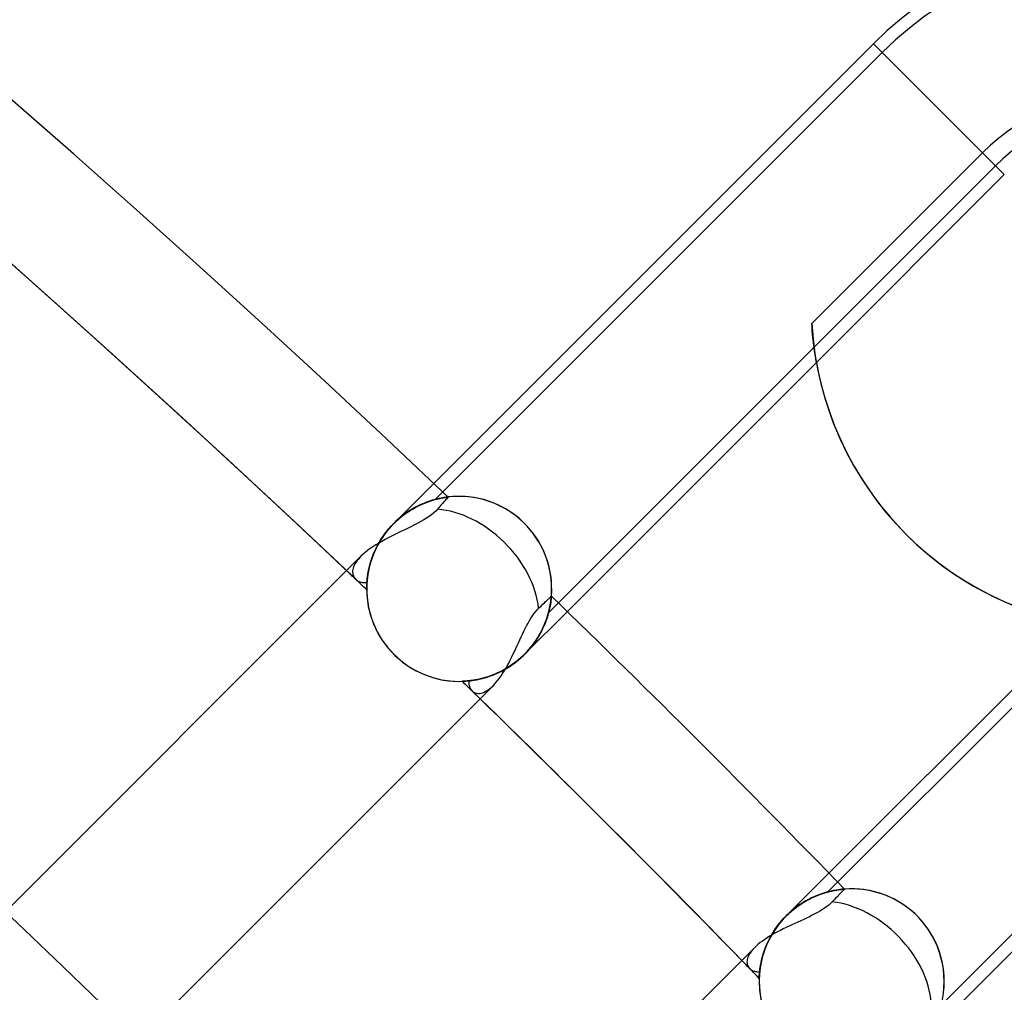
# Model space of a CAD drawing. Header units: millimetres. Extents: x -243 to 243, y -242 to 242.
# Tile 74 of 77: x 130 to 144, y 136 to 150. Entities that reach past the tile are written whole.
import ezdxf

# ---------------------------------------------------------------- set-up
doc = ezdxf.new("R2010")
doc.units = ezdxf.units.MM
doc.layers.add('MAIN-1', color=7, linetype='Continuous')

msp = doc.modelspace()

# ---------------------------------------------------------------- linework, layer by layer
at = {"layer": 'MAIN-1'}
for p, q in [((136.013, 143.608), (142.394, 149.988)), ((142.394, 149.988), (143.976, 148.405)), ((144.292, 148.089), (142.394, 149.988)), ((136.034, 143.374), (142.521, 149.861)), ((141.499, 145.928), (143.976, 148.405)), ((144.165, 148.217), (137.678, 141.73)), ((144.292, 148.089), (144.165, 148.217)), ((144.292, 148.089), (141.566, 145.363)), ((141.503, 145.875), (141.499, 145.928)), ((141.506, 145.823), (141.503, 145.875)), ((141.51, 145.775), (141.506, 145.823)), ((141.515, 145.73), (141.51, 145.775)), ((141.519, 145.687), (141.515, 145.73)), ((141.524, 145.646), (141.519, 145.687)), ((141.529, 145.607), (141.524, 145.646)), ((141.533, 145.569), (141.529, 145.607)), ((141.538, 145.534), (141.533, 145.569)), ((141.543, 145.502), (141.538, 145.534)), ((141.547, 145.473), (141.543, 145.502)), ((141.551, 145.447), (141.547, 145.473)), ((141.566, 145.363), (137.951, 141.748)), ((141.555, 145.425), (141.551, 145.447)), ((141.558, 145.406), (141.555, 145.425)), ((141.561, 145.39), (141.558, 145.406)), ((141.563, 145.378), (141.561, 145.39)), ((141.564, 145.37), (141.563, 145.378)), ((141.565, 145.364), (141.564, 145.37)), ((141.566, 145.363), (141.565, 145.364)), ((141.73, 137.678), (148.217, 144.165)), ((135.432, 143.026), (136.013, 143.608)), ((135.854, 143.312), (135.891, 143.327)), ((135.891, 143.327), (135.854, 143.312)), ((135.857, 143.313), (135.894, 143.328)), ((135.894, 143.328), (135.857, 143.313)), ((135.871, 143.319), (135.909, 143.334)), ((135.891, 143.327), (135.927, 143.341)), ((135.927, 143.341), (135.891, 143.327)), ((135.894, 143.328), (135.93, 143.341)), ((135.93, 143.341), (135.894, 143.328)), ((135.909, 143.334), (135.946, 143.347)), ((135.927, 143.341), (135.962, 143.352)), ((135.962, 143.352), (135.927, 143.341)), ((135.93, 143.341), (135.964, 143.353)), ((135.964, 143.353), (135.93, 143.341)), ((135.946, 143.347), (135.981, 143.359)), ((135.962, 143.352), (135.996, 143.363)), ((135.996, 143.363), (135.962, 143.352)), ((135.964, 143.353), (135.998, 143.364)), ((135.998, 143.364), (135.964, 143.353)), ((135.981, 143.359), (136.015, 143.369)), ((135.996, 143.363), (136.028, 143.372)), ((136.028, 143.372), (135.996, 143.363)), ((135.998, 143.364), (136.03, 143.373)), ((136.03, 143.373), (135.998, 143.364)), ((136.015, 143.369), (136.047, 143.377)), ((136.028, 143.372), (136.058, 143.38)), ((136.058, 143.38), (136.028, 143.372)), ((136.03, 143.373), (136.06, 143.381)), ((136.06, 143.381), (136.03, 143.373)), ((136.047, 143.377), (136.077, 143.385)), ((136.058, 143.38), (136.086, 143.387)), ((136.086, 143.387), (136.058, 143.38)), ((136.06, 143.381), (136.088, 143.387)), ((136.088, 143.387), (136.06, 143.381)), ((136.077, 143.385), (136.105, 143.391)), ((136.086, 143.387), (136.113, 143.393)), ((136.113, 143.393), (136.086, 143.387)), ((136.088, 143.387), (136.114, 143.393)), ((136.114, 143.393), (136.088, 143.387)), ((136.105, 143.391), (136.131, 143.396)), ((136.113, 143.393), (136.137, 143.397)), ((136.137, 143.397), (136.113, 143.393)), ((136.114, 143.393), (136.138, 143.397)), ((136.138, 143.397), (136.114, 143.393)), ((136.131, 143.396), (136.154, 143.4)), ((136.137, 143.397), (136.158, 143.401)), ((136.158, 143.401), (136.137, 143.397)), ((136.138, 143.397), (136.159, 143.401)), ((136.159, 143.401), (136.138, 143.397)), ((136.158, 143.338), (136.138, 143.316)), ((136.154, 143.4), (136.174, 143.404)), ((136.158, 143.401), (136.177, 143.404)), ((136.177, 143.404), (136.158, 143.401)), ((136.174, 143.356), (136.158, 143.338)), ((136.159, 143.401), (136.178, 143.404)), ((136.178, 143.404), (136.159, 143.401)), ((136.174, 143.404), (136.191, 143.406)), ((136.188, 143.372), (136.174, 143.356)), ((136.177, 143.404), (136.193, 143.406)), ((136.193, 143.406), (136.177, 143.404)), ((136.178, 143.404), (136.193, 143.406)), ((136.193, 143.406), (136.178, 143.404)), ((136.2, 143.386), (136.188, 143.372)), ((136.191, 143.406), (136.204, 143.408)), ((136.193, 143.406), (136.206, 143.408)), ((136.206, 143.408), (136.193, 143.406)), ((136.193, 143.406), (136.205, 143.408)), ((136.205, 143.408), (136.193, 143.406)), ((136.21, 143.396), (136.2, 143.386)), ((136.204, 143.408), (136.214, 143.409)), ((136.205, 143.408), (136.215, 143.409)), ((136.215, 143.409), (136.205, 143.408)), ((136.206, 143.408), (136.215, 143.409)), ((136.215, 143.409), (136.206, 143.408)), ((136.217, 143.404), (136.21, 143.396)), ((136.214, 143.409), (136.22, 143.41)), ((136.215, 143.409), (136.22, 143.41)), ((136.22, 143.41), (136.215, 143.409)), ((136.215, 143.409), (136.22, 143.41)), ((136.22, 143.41), (136.215, 143.409)), ((136.221, 143.409), (136.217, 143.404)), ((136.22, 143.41), (136.222, 143.41)), ((136.222, 143.41), (136.22, 143.41)), ((136.22, 143.41), (136.222, 143.41)), ((136.22, 143.41), (136.222, 143.41)), ((136.222, 143.41), (136.22, 143.41)), ((136.222, 143.41), (136.221, 143.409)), ((135.582, 143.156), (135.621, 143.184)), ((135.621, 143.184), (135.582, 143.156)), ((135.583, 143.157), (135.623, 143.185)), ((135.623, 143.185), (135.583, 143.157)), ((135.589, 143.161), (135.63, 143.189)), ((135.621, 143.184), (135.661, 143.21)), ((135.661, 143.21), (135.621, 143.184)), ((135.623, 143.185), (135.662, 143.211)), ((135.662, 143.211), (135.623, 143.185)), ((135.63, 143.189), (135.67, 143.216)), ((135.661, 143.21), (135.7, 143.234)), ((135.7, 143.234), (135.661, 143.21)), ((135.662, 143.211), (135.702, 143.235)), ((135.702, 143.235), (135.662, 143.211)), ((135.67, 143.216), (135.711, 143.241)), ((135.7, 143.234), (135.739, 143.256)), ((135.739, 143.256), (135.7, 143.234)), ((135.702, 143.235), (135.741, 143.257)), ((135.741, 143.257), (135.702, 143.235)), ((135.711, 143.241), (135.752, 143.263)), ((135.739, 143.256), (135.778, 143.276)), ((135.778, 143.276), (135.739, 143.256)), ((135.741, 143.257), (135.78, 143.278)), ((135.78, 143.278), (135.741, 143.257)), ((135.752, 143.263), (135.793, 143.284)), ((135.778, 143.276), (135.816, 143.295)), ((135.816, 143.295), (135.778, 143.276)), ((135.78, 143.278), (135.819, 143.296)), ((135.819, 143.296), (135.78, 143.278)), ((135.793, 143.284), (135.832, 143.302)), ((135.816, 143.295), (135.854, 143.312)), ((135.854, 143.312), (135.816, 143.295)), ((135.819, 143.296), (135.857, 143.313)), ((135.857, 143.313), (135.819, 143.296)), ((135.832, 143.302), (135.871, 143.319)), ((136.012, 143.18), (135.979, 143.154)), ((136.04, 143.206), (136.012, 143.18)), ((136.066, 143.234), (136.04, 143.206)), ((136.092, 143.263), (136.066, 143.234)), ((136.116, 143.29), (136.092, 143.263)), ((136.138, 143.316), (136.116, 143.29)), ((135.432, 143.026), (135.47, 143.063)), ((135.432, 143.026), (135.469, 143.062)), ((135.469, 143.062), (135.432, 143.026)), ((135.432, 143.026), (135.468, 143.061)), ((135.468, 143.061), (135.432, 143.026)), ((135.468, 143.061), (135.505, 143.094)), ((135.505, 143.094), (135.468, 143.061)), ((135.469, 143.062), (135.506, 143.095)), ((135.506, 143.095), (135.469, 143.062)), ((135.47, 143.063), (135.509, 143.098)), ((135.505, 143.094), (135.543, 143.126)), ((135.543, 143.126), (135.505, 143.094)), ((135.506, 143.095), (135.544, 143.127)), ((135.544, 143.127), (135.506, 143.095)), ((135.509, 143.098), (135.549, 143.13)), ((135.543, 143.126), (135.582, 143.156)), ((135.582, 143.156), (135.543, 143.126)), ((135.544, 143.127), (135.583, 143.157)), ((135.583, 143.157), (135.544, 143.127)), ((135.549, 143.13), (135.589, 143.161)), ((135.824, 143.054), (135.78, 143.03)), ((135.866, 143.078), (135.824, 143.054)), ((135.907, 143.103), (135.866, 143.078)), ((135.944, 143.128), (135.907, 143.103)), ((135.979, 143.154), (135.944, 143.128)), ((135.321, 142.9), (135.293, 142.863)), ((135.296, 142.867), (135.327, 142.909)), ((135.301, 142.874), (135.332, 142.914)), ((135.332, 142.914), (135.301, 142.874)), ((135.313, 142.889), (135.346, 142.932)), ((135.351, 142.937), (135.321, 142.9)), ((135.327, 142.909), (135.361, 142.949)), ((135.332, 142.914), (135.364, 142.952)), ((135.364, 142.952), (135.332, 142.914)), ((135.346, 142.932), (135.382, 142.973)), ((135.382, 142.973), (135.351, 142.937)), ((135.361, 142.949), (135.396, 142.989)), ((135.364, 142.952), (135.397, 142.99)), ((135.397, 142.99), (135.364, 142.952)), ((135.389, 142.981), (135.382, 142.973)), ((135.382, 142.973), (135.389, 142.981)), ((135.396, 142.989), (135.389, 142.981)), ((135.389, 142.981), (135.396, 142.989)), ((135.396, 142.989), (135.432, 143.026)), ((135.403, 142.997), (135.396, 142.989)), ((135.396, 142.989), (135.403, 142.997)), ((135.397, 142.99), (135.432, 143.026)), ((135.432, 143.026), (135.397, 142.99)), ((135.41, 143.004), (135.403, 142.997)), ((135.403, 142.997), (135.41, 143.004)), ((135.418, 143.012), (135.41, 143.004)), ((135.41, 143.004), (135.418, 143.012)), ((135.425, 143.019), (135.418, 143.012)), ((135.418, 143.012), (135.425, 143.019)), ((135.432, 143.026), (135.425, 143.019)), ((135.425, 143.019), (135.432, 143.026)), ((135.432, 143.026), (135.432, 143.026)), ((135.432, 143.026), (135.432, 143.026)), ((135.432, 143.026), (135.432, 143.026)), ((135.432, 143.026), (135.432, 143.026)), ((135.545, 142.913), (135.496, 142.889)), ((135.593, 142.936), (135.545, 142.913)), ((135.641, 142.959), (135.593, 142.936)), ((135.688, 142.983), (135.641, 142.959)), ((135.735, 143.006), (135.688, 142.983)), ((135.78, 143.03), (135.735, 143.006)), ((135.197, 142.709), (135.22, 142.751)), ((135.22, 142.751), (135.197, 142.709)), ((135.198, 142.711), (135.224, 142.757)), ((135.212, 142.737), (135.238, 142.781)), ((135.259, 142.767), (135.214, 142.741)), ((135.241, 142.786), (135.218, 142.746)), ((135.22, 142.751), (135.245, 142.793)), ((135.245, 142.793), (135.22, 142.751)), ((135.224, 142.757), (135.251, 142.801)), ((135.238, 142.781), (135.266, 142.824)), ((135.266, 142.824), (135.241, 142.786)), ((135.245, 142.793), (135.272, 142.834)), ((135.272, 142.834), (135.245, 142.793)), ((135.251, 142.801), (135.281, 142.846)), ((135.305, 142.792), (135.259, 142.767)), ((135.266, 142.824), (135.296, 142.867)), ((135.293, 142.863), (135.266, 142.824)), ((135.272, 142.834), (135.301, 142.874)), ((135.301, 142.874), (135.272, 142.834)), ((135.281, 142.846), (135.313, 142.889)), ((135.352, 142.817), (135.305, 142.792)), ((135.4, 142.841), (135.352, 142.817)), ((135.448, 142.865), (135.4, 142.841)), ((135.496, 142.889), (135.448, 142.865)), ((135.052, 142.633), (135.017, 142.605)), ((135.09, 142.661), (135.052, 142.633)), ((135.13, 142.688), (135.09, 142.661)), ((135.171, 142.715), (135.13, 142.688)), ((135.13, 142.563), (135.147, 142.606)), ((135.135, 142.577), (135.154, 142.621)), ((135.138, 142.583), (135.156, 142.625)), ((135.156, 142.625), (135.138, 142.583)), ((135.157, 142.628), (135.141, 142.59)), ((135.147, 142.606), (135.167, 142.649)), ((135.154, 142.621), (135.175, 142.666)), ((135.156, 142.625), (135.175, 142.667)), ((135.175, 142.667), (135.156, 142.625)), ((135.176, 142.668), (135.157, 142.628)), ((135.167, 142.649), (135.189, 142.693)), ((135.214, 142.741), (135.171, 142.715)), ((135.175, 142.666), (135.198, 142.711)), ((135.175, 142.667), (135.197, 142.709)), ((135.197, 142.709), (135.175, 142.667)), ((135.196, 142.707), (135.176, 142.668)), ((135.189, 142.693), (135.212, 142.737)), ((135.218, 142.746), (135.196, 142.707)), ((134.955, 142.55), (129.682, 137.277)), ((134.897, 142.483), (134.882, 142.461)), ((134.914, 142.505), (134.897, 142.483)), ((134.934, 142.527), (134.914, 142.505)), ((134.955, 142.55), (134.934, 142.527)), ((134.985, 142.577), (134.955, 142.55)), ((135.017, 142.605), (134.985, 142.577)), ((135.088, 142.438), (135.1, 142.478)), ((135.1, 142.476), (135.089, 142.439)), ((135.091, 142.447), (135.104, 142.489)), ((135.095, 142.462), (135.108, 142.502)), ((135.108, 142.502), (135.095, 142.462)), ((135.1, 142.478), (135.114, 142.52)), ((135.112, 142.513), (135.1, 142.476)), ((135.104, 142.489), (135.119, 142.533)), ((135.108, 142.502), (135.122, 142.542)), ((135.122, 142.542), (135.108, 142.502)), ((135.125, 142.551), (135.112, 142.513)), ((135.114, 142.52), (135.13, 142.563)), ((135.119, 142.533), (135.135, 142.577)), ((135.122, 142.542), (135.138, 142.583)), ((135.138, 142.583), (135.122, 142.542)), ((135.141, 142.59), (135.125, 142.551)), ((149.861, 142.521), (143.374, 136.034)), ((134.838, 142.357), (134.835, 142.338)), ((134.835, 142.338), (134.835, 142.32)), ((134.835, 142.32), (134.836, 142.302)), ((134.842, 142.377), (134.838, 142.357)), ((134.849, 142.397), (134.842, 142.377)), ((134.858, 142.418), (134.849, 142.397)), ((134.869, 142.439), (134.858, 142.418)), ((134.882, 142.461), (134.869, 142.439)), ((135.056, 142.291), (135.063, 142.328)), ((135.056, 142.29), (135.062, 142.325)), ((135.064, 142.335), (135.058, 142.303)), ((135.06, 142.316), (135.067, 142.35)), ((135.067, 142.35), (135.06, 142.316)), ((135.062, 142.325), (135.069, 142.361)), ((135.063, 142.328), (135.07, 142.366)), ((135.071, 142.369), (135.064, 142.335)), ((135.067, 142.35), (135.075, 142.386)), ((135.075, 142.386), (135.067, 142.35)), ((135.069, 142.361), (135.078, 142.399)), ((135.07, 142.366), (135.08, 142.406)), ((135.079, 142.403), (135.071, 142.369)), ((135.075, 142.386), (135.084, 142.424)), ((135.084, 142.424), (135.075, 142.386)), ((135.078, 142.399), (135.088, 142.438)), ((135.089, 142.439), (135.079, 142.403)), ((135.08, 142.406), (135.091, 142.447)), ((135.084, 142.424), (135.095, 142.462)), ((135.095, 142.462), (135.084, 142.424)), ((149.988, 142.394), (143.608, 136.013)), ((134.836, 142.302), (134.839, 142.286)), ((134.839, 142.286), (134.844, 142.27)), ((134.844, 142.27), (134.851, 142.255)), ((134.851, 142.255), (134.859, 142.241)), ((134.859, 142.241), (134.869, 142.228)), ((134.869, 142.228), (134.88, 142.216)), ((134.88, 142.216), (134.89, 142.207)), ((134.89, 142.207), (134.902, 142.198)), ((134.902, 142.198), (134.915, 142.191)), ((134.915, 142.191), (134.928, 142.184)), ((134.928, 142.184), (134.943, 142.179)), ((134.943, 142.179), (134.958, 142.175)), ((135.042, 142.172), (135.044, 142.198)), ((135.042, 142.17), (135.044, 142.196)), ((135.044, 142.196), (135.042, 142.17)), ((135.042, 142.165), (135.044, 142.193)), ((135.044, 142.188), (135.042, 142.164)), ((135.044, 142.198), (135.047, 142.227)), ((135.044, 142.196), (135.047, 142.223)), ((135.047, 142.223), (135.044, 142.196)), ((135.044, 142.193), (135.047, 142.223)), ((135.046, 142.214), (135.044, 142.188)), ((135.049, 142.242), (135.046, 142.214)), ((135.047, 142.227), (135.051, 142.258)), ((135.047, 142.223), (135.051, 142.256)), ((135.047, 142.223), (135.05, 142.252)), ((135.05, 142.252), (135.047, 142.223)), ((135.053, 142.272), (135.049, 142.242)), ((135.05, 142.252), (135.055, 142.283)), ((135.055, 142.283), (135.05, 142.252)), ((135.051, 142.256), (135.056, 142.291)), ((135.051, 142.258), (135.056, 142.29)), ((135.058, 142.303), (135.053, 142.272)), ((135.055, 142.283), (135.06, 142.316)), ((135.06, 142.316), (135.055, 142.283)), ((134.958, 142.175), (134.974, 142.171)), ((134.974, 142.171), (134.99, 142.17)), ((134.99, 142.17), (135.007, 142.169)), ((135.007, 142.169), (135.024, 142.169)), ((135.024, 142.169), (135.042, 142.172)), ((135.039, 142.108), (135.04, 142.126)), ((135.04, 142.126), (135.039, 142.108)), ((135.04, 142.123), (135.039, 142.106)), ((135.039, 142.099), (135.04, 142.118)), ((135.039, 142.093), (135.039, 142.108)), ((135.039, 142.108), (135.039, 142.093)), ((135.039, 142.106), (135.039, 142.091)), ((135.039, 142.085), (135.039, 142.099)), ((135.039, 142.081), (135.039, 142.093)), ((135.039, 142.093), (135.039, 142.081)), ((135.039, 142.091), (135.039, 142.08)), ((135.039, 142.074), (135.039, 142.085)), ((135.039, 142.072), (135.039, 142.081)), ((135.039, 142.081), (135.039, 142.072)), ((135.039, 142.08), (135.039, 142.072)), ((135.039, 142.067), (135.039, 142.074)), ((135.039, 142.067), (135.039, 142.072)), ((135.039, 142.072), (135.039, 142.067)), ((135.039, 142.072), (135.039, 142.067)), ((135.039, 142.065), (135.039, 142.067)), ((135.039, 142.067), (135.039, 142.065)), ((135.039, 142.065), (135.039, 142.067)), ((135.039, 142.067), (135.039, 142.065)), ((135.04, 142.14), (135.042, 142.165)), ((135.04, 142.126), (135.041, 142.147)), ((135.041, 142.147), (135.04, 142.126)), ((135.041, 142.142), (135.04, 142.123)), ((135.04, 142.118), (135.04, 142.14)), ((135.041, 142.147), (135.042, 142.17)), ((135.042, 142.17), (135.041, 142.147)), ((135.042, 142.164), (135.041, 142.142)), ((137.631, 141.888), (137.644, 141.9)), ((137.644, 141.9), (137.656, 141.911)), ((137.656, 141.911), (137.667, 141.922)), ((137.667, 141.922), (137.676, 141.931)), ((137.676, 141.931), (137.685, 141.939)), ((137.685, 141.939), (137.693, 141.947)), ((137.693, 141.947), (137.7, 141.954)), ((137.7, 141.954), (137.706, 141.959)), ((137.706, 141.959), (137.711, 141.964)), ((137.709, 141.876), (137.712, 141.897)), ((137.713, 141.904), (137.71, 141.881)), ((137.713, 141.904), (137.71, 141.881)), ((137.713, 141.904), (137.71, 141.881)), ((137.71, 141.882), (137.712, 141.902)), ((137.711, 141.964), (137.715, 141.968)), ((137.712, 141.902), (137.715, 141.92)), ((137.712, 141.897), (137.714, 141.916)), ((137.715, 141.924), (137.713, 141.904)), ((137.715, 141.924), (137.713, 141.904)), ((137.715, 141.924), (137.713, 141.904)), ((137.714, 141.916), (137.716, 141.933)), ((137.715, 141.968), (137.718, 141.97)), ((137.717, 141.941), (137.715, 141.924)), ((137.717, 141.941), (137.715, 141.924)), ((137.717, 141.941), (137.715, 141.924)), ((137.715, 141.92), (137.716, 141.936)), ((137.716, 141.936), (137.718, 141.949)), ((137.716, 141.933), (137.718, 141.947)), ((137.718, 141.955), (137.717, 141.941)), ((137.718, 141.954), (137.717, 141.941)), ((137.718, 141.954), (137.717, 141.941)), ((137.718, 141.97), (137.719, 141.972)), ((137.719, 141.964), (137.718, 141.955)), ((137.719, 141.964), (137.718, 141.954)), ((137.719, 141.964), (137.718, 141.954)), ((137.718, 141.949), (137.719, 141.959)), ((137.718, 141.947), (137.719, 141.958)), ((137.719, 141.972), (137.72, 141.972)), ((137.719, 141.966), (137.72, 141.971)), ((137.719, 141.966), (137.72, 141.971)), ((137.72, 141.97), (137.719, 141.964)), ((137.72, 141.97), (137.719, 141.964)), ((137.72, 141.97), (137.719, 141.964)), ((137.719, 141.959), (137.719, 141.966)), ((137.719, 141.958), (137.719, 141.966)), ((137.72, 141.972), (137.72, 141.97)), ((137.72, 141.971), (137.72, 141.972)), ((137.72, 141.972), (137.72, 141.97)), ((137.72, 141.972), (137.72, 141.97)), ((137.72, 141.971), (137.72, 141.972)), ((137.489, 141.745), (137.512, 141.771)), ((137.512, 141.771), (137.535, 141.795)), ((137.535, 141.795), (137.552, 141.812)), ((137.552, 141.812), (137.569, 141.828)), ((137.569, 141.828), (137.586, 141.844)), ((137.586, 141.844), (137.602, 141.86)), ((137.602, 141.86), (137.617, 141.874)), ((137.617, 141.874), (137.631, 141.888)), ((137.676, 141.723), (137.684, 141.753)), ((137.687, 141.764), (137.678, 141.729)), ((137.687, 141.764), (137.678, 141.729)), ((137.687, 141.764), (137.678, 141.73)), ((137.681, 141.74), (137.688, 141.771)), ((137.684, 141.753), (137.691, 141.782)), ((137.694, 141.796), (137.687, 141.764)), ((137.694, 141.796), (137.687, 141.764)), ((137.694, 141.796), (137.687, 141.764)), ((137.688, 141.771), (137.695, 141.8)), ((137.691, 141.782), (137.697, 141.809)), ((137.7, 141.827), (137.694, 141.796)), ((137.7, 141.827), (137.694, 141.796)), ((137.7, 141.827), (137.694, 141.796)), ((137.695, 141.8), (137.7, 141.827)), ((137.697, 141.809), (137.702, 141.835)), ((137.705, 141.855), (137.7, 141.827)), ((137.705, 141.855), (137.7, 141.827)), ((137.705, 141.855), (137.7, 141.827)), ((137.7, 141.827), (137.705, 141.852)), ((137.702, 141.835), (137.706, 141.859)), ((137.71, 141.881), (137.705, 141.855)), ((137.71, 141.881), (137.705, 141.855)), ((137.71, 141.881), (137.705, 141.855)), ((137.705, 141.852), (137.709, 141.876)), ((137.706, 141.859), (137.71, 141.882)), ((137.951, 141.748), (137.331, 141.128)), ((137.38, 141.581), (137.401, 141.617)), ((137.401, 141.617), (137.422, 141.652)), ((137.422, 141.652), (137.444, 141.686)), ((137.444, 141.686), (137.466, 141.717)), ((137.466, 141.717), (137.489, 141.745)), ((137.625, 141.57), (137.639, 141.606)), ((137.643, 141.617), (137.627, 141.577)), ((137.643, 141.618), (137.628, 141.578)), ((137.643, 141.617), (137.628, 141.578)), ((137.633, 141.59), (137.645, 141.625)), ((137.639, 141.606), (137.651, 141.641)), ((137.656, 141.656), (137.643, 141.617)), ((137.656, 141.656), (137.643, 141.617)), ((137.656, 141.656), (137.643, 141.618)), ((137.645, 141.625), (137.657, 141.658)), ((137.651, 141.641), (137.662, 141.675)), ((137.668, 141.694), (137.656, 141.656)), ((137.668, 141.693), (137.656, 141.656)), ((137.668, 141.693), (137.656, 141.656)), ((137.657, 141.658), (137.667, 141.691)), ((137.662, 141.675), (137.672, 141.708)), ((137.667, 141.691), (137.676, 141.723)), ((137.678, 141.73), (137.668, 141.694)), ((137.678, 141.729), (137.668, 141.693)), ((137.678, 141.729), (137.668, 141.693)), ((137.672, 141.708), (137.681, 141.74)), ((137.3, 141.422), (137.319, 141.463)), ((137.319, 141.463), (137.339, 141.503)), ((137.339, 141.503), (137.359, 141.543)), ((137.359, 141.543), (137.38, 141.581)), ((137.567, 141.447), (137.586, 141.484)), ((137.592, 141.497), (137.571, 141.455)), ((137.591, 141.496), (137.571, 141.454)), ((137.592, 141.496), (137.571, 141.454)), ((137.573, 141.459), (137.592, 141.497)), ((137.586, 141.484), (137.603, 141.52)), ((137.61, 141.537), (137.591, 141.496)), ((137.611, 141.538), (137.592, 141.497)), ((137.61, 141.537), (137.592, 141.496)), ((137.592, 141.497), (137.609, 141.534)), ((137.603, 141.52), (137.618, 141.555)), ((137.609, 141.534), (137.625, 141.57)), ((137.628, 141.578), (137.61, 141.537)), ((137.627, 141.577), (137.61, 141.537)), ((137.628, 141.578), (137.611, 141.538)), ((137.618, 141.555), (137.633, 141.59)), ((141.748, 137.951), (145.363, 141.566)), ((137.241, 141.296), (137.261, 141.338)), ((137.261, 141.338), (137.28, 141.381)), ((137.28, 141.381), (137.3, 141.422)), ((137.495, 141.328), (137.466, 141.286)), ((137.496, 141.328), (137.466, 141.287)), ((137.496, 141.329), (137.467, 141.287)), ((137.477, 141.301), (137.502, 141.337)), ((137.482, 141.308), (137.507, 141.345)), ((137.523, 141.37), (137.495, 141.328)), ((137.523, 141.371), (137.496, 141.329)), ((137.523, 141.37), (137.496, 141.328)), ((137.502, 141.337), (137.525, 141.374)), ((137.507, 141.345), (137.531, 141.383)), ((137.548, 141.413), (137.523, 141.371)), ((137.548, 141.412), (137.523, 141.37)), ((137.548, 141.412), (137.523, 141.37)), ((137.525, 141.374), (137.547, 141.411)), ((137.531, 141.383), (137.553, 141.421)), ((137.547, 141.411), (137.567, 141.447)), ((137.571, 141.455), (137.548, 141.413)), ((137.571, 141.454), (137.548, 141.412)), ((137.571, 141.454), (137.548, 141.412)), ((137.553, 141.421), (137.573, 141.459)), ((137.182, 141.168), (137.202, 141.21)), ((137.202, 141.21), (137.222, 141.253)), ((137.222, 141.253), (137.241, 141.296)), ((137.363, 141.161), (137.393, 141.195)), ((137.364, 141.162), (137.395, 141.197)), ((137.402, 141.205), (137.367, 141.166)), ((137.402, 141.205), (137.367, 141.166)), ((137.402, 141.205), (137.367, 141.166)), ((137.393, 141.195), (137.422, 141.229)), ((137.395, 141.197), (137.426, 141.233)), ((137.435, 141.246), (137.402, 141.205)), ((137.435, 141.246), (137.402, 141.205)), ((137.435, 141.245), (137.402, 141.205)), ((137.422, 141.229), (137.45, 141.265)), ((137.426, 141.233), (137.454, 141.27)), ((137.466, 141.287), (137.435, 141.246)), ((137.467, 141.287), (137.435, 141.246)), ((137.466, 141.286), (137.435, 141.245)), ((137.45, 141.265), (137.477, 141.301)), ((137.454, 141.27), (137.482, 141.308)), ((137.1, 141.001), (137.121, 141.042)), ((137.121, 141.042), (137.142, 141.083)), ((137.142, 141.083), (137.162, 141.125)), ((137.162, 141.125), (137.182, 141.168)), ((137.245, 141.05), (137.2, 141.013)), ((137.209, 141.02), (137.246, 141.05)), ((137.246, 141.05), (137.209, 141.02)), ((137.259, 141.062), (137.222, 141.031)), ((137.222, 141.031), (137.259, 141.062)), ((137.289, 141.088), (137.245, 141.05)), ((137.246, 141.05), (137.282, 141.082)), ((137.282, 141.082), (137.246, 141.05)), ((137.296, 141.094), (137.259, 141.062)), ((137.259, 141.062), (137.296, 141.094)), ((137.282, 141.082), (137.318, 141.115)), ((137.318, 141.115), (137.282, 141.082)), ((137.331, 141.128), (137.289, 141.088)), ((137.331, 141.128), (137.296, 141.094)), ((137.296, 141.094), (137.331, 141.128)), ((137.318, 141.115), (137.32, 141.117)), ((137.32, 141.117), (137.318, 141.115)), ((137.32, 141.117), (137.321, 141.119)), ((137.321, 141.119), (137.32, 141.117)), ((137.321, 141.119), (137.323, 141.121)), ((137.323, 141.121), (137.321, 141.119)), ((137.323, 141.121), (137.325, 141.122)), ((137.325, 141.122), (137.323, 141.121)), ((137.325, 141.122), (137.327, 141.124)), ((137.327, 141.124), (137.325, 141.122)), ((137.327, 141.124), (137.329, 141.126)), ((137.329, 141.126), (137.327, 141.124)), ((137.329, 141.126), (137.331, 141.128)), ((137.331, 141.128), (137.329, 141.126)), ((137.367, 141.166), (137.331, 141.128)), ((137.367, 141.166), (137.331, 141.128)), ((137.367, 141.166), (137.331, 141.128)), ((137.331, 141.128), (137.364, 141.162)), ((137.331, 141.128), (137.363, 141.161)), ((137.331, 141.128), (137.331, 141.128)), ((137.331, 141.128), (137.331, 141.128)), ((137.331, 141.128), (137.331, 141.128)), ((137.331, 141.128), (137.331, 141.128)), ((137.013, 140.893), (136.966, 140.869)), ((136.976, 140.874), (137.015, 140.894)), ((137.015, 140.894), (136.976, 140.874)), ((137.028, 140.901), (136.989, 140.88)), ((136.989, 140.88), (137.028, 140.901)), ((137.06, 140.919), (137.013, 140.893)), ((137.015, 140.894), (137.055, 140.916)), ((137.055, 140.916), (137.015, 140.894)), ((137.068, 140.923), (137.028, 140.901)), ((137.028, 140.901), (137.068, 140.923)), ((137.035, 140.885), (137.057, 140.923)), ((137.055, 140.916), (137.094, 140.939)), ((137.094, 140.939), (137.055, 140.916)), ((137.057, 140.923), (137.078, 140.961)), ((137.107, 140.948), (137.06, 140.919)), ((137.107, 140.948), (137.068, 140.923)), ((137.068, 140.923), (137.107, 140.948)), ((137.078, 140.961), (137.1, 141.001)), ((137.094, 140.939), (137.133, 140.965)), ((137.133, 140.965), (137.094, 140.939)), ((137.154, 140.979), (137.107, 140.948)), ((137.146, 140.974), (137.107, 140.948)), ((137.107, 140.948), (137.146, 140.974)), ((137.133, 140.965), (137.171, 140.992)), ((137.171, 140.992), (137.133, 140.965)), ((137.184, 141.001), (137.146, 140.974)), ((137.146, 140.974), (137.184, 141.001)), ((137.2, 141.013), (137.154, 140.979)), ((137.171, 140.992), (137.209, 141.02)), ((137.209, 141.02), (137.171, 140.992)), ((137.222, 141.031), (137.184, 141.001)), ((137.184, 141.001), (137.222, 141.031)), ((136.585, 140.75), (136.552, 140.746)), ((136.567, 140.748), (136.594, 140.752)), ((136.594, 140.752), (136.567, 140.748)), ((136.598, 140.752), (136.57, 140.748)), ((136.57, 140.748), (136.598, 140.752)), ((136.62, 140.756), (136.585, 140.75)), ((136.594, 140.752), (136.622, 140.756)), ((136.622, 140.756), (136.594, 140.752)), ((136.627, 140.757), (136.598, 140.752)), ((136.598, 140.752), (136.627, 140.757)), ((136.658, 140.764), (136.62, 140.756)), ((136.622, 140.756), (136.652, 140.762)), ((136.652, 140.762), (136.622, 140.756)), ((136.658, 140.764), (136.627, 140.757)), ((136.627, 140.757), (136.658, 140.764)), ((136.652, 140.762), (136.684, 140.769)), ((136.684, 140.769), (136.652, 140.762)), ((136.698, 140.773), (136.658, 140.764)), ((136.691, 140.771), (136.658, 140.764)), ((136.658, 140.764), (136.691, 140.771)), ((136.684, 140.769), (136.717, 140.777)), ((136.717, 140.777), (136.684, 140.769)), ((136.725, 140.779), (136.691, 140.771)), ((136.691, 140.771), (136.725, 140.779)), ((136.74, 140.783), (136.698, 140.773)), ((136.717, 140.777), (136.751, 140.787)), ((136.751, 140.787), (136.717, 140.777)), ((136.76, 140.789), (136.725, 140.779)), ((136.725, 140.779), (136.76, 140.789)), ((136.783, 140.796), (136.74, 140.783)), ((136.751, 140.787), (136.787, 140.797)), ((136.787, 140.797), (136.751, 140.787)), ((136.796, 140.8), (136.76, 140.789)), ((136.76, 140.789), (136.796, 140.8)), ((136.827, 140.811), (136.783, 140.796)), ((136.787, 140.797), (136.823, 140.809)), ((136.823, 140.809), (136.787, 140.797)), ((136.834, 140.813), (136.796, 140.8)), ((136.796, 140.8), (136.834, 140.813)), ((136.823, 140.809), (136.861, 140.823)), ((136.861, 140.823), (136.823, 140.809)), ((136.872, 140.828), (136.827, 140.811)), ((136.872, 140.827), (136.834, 140.813)), ((136.834, 140.813), (136.872, 140.827)), ((136.861, 140.823), (136.899, 140.838)), ((136.899, 140.838), (136.861, 140.823)), ((136.919, 140.847), (136.872, 140.828)), ((136.91, 140.843), (136.872, 140.827)), ((136.872, 140.827), (136.91, 140.843)), ((136.899, 140.838), (136.937, 140.855)), ((136.937, 140.855), (136.899, 140.838)), ((136.949, 140.861), (136.91, 140.843)), ((136.91, 140.843), (136.949, 140.861)), ((136.966, 140.869), (136.919, 140.847)), ((136.92, 140.722), (136.943, 140.75)), ((136.937, 140.855), (136.976, 140.874)), ((136.976, 140.874), (136.937, 140.855)), ((136.943, 140.75), (136.966, 140.782)), ((136.989, 140.88), (136.949, 140.861)), ((136.949, 140.861), (136.989, 140.88)), ((136.966, 140.782), (136.989, 140.815)), ((136.989, 140.815), (137.012, 140.849)), ((137.012, 140.849), (137.035, 140.885)), ((131.622, 135.419), (136.873, 140.67)), ((136.426, 140.735), (136.424, 140.735)), ((136.424, 140.735), (136.426, 140.735)), ((136.424, 140.735), (136.426, 140.735)), ((136.426, 140.735), (136.424, 140.735)), ((136.431, 140.736), (136.426, 140.735)), ((136.426, 140.735), (136.431, 140.736)), ((136.426, 140.735), (136.43, 140.736)), ((136.43, 140.736), (136.426, 140.735)), ((136.43, 140.736), (136.438, 140.736)), ((136.438, 140.736), (136.43, 140.736)), ((136.439, 140.736), (136.431, 140.736)), ((136.431, 140.736), (136.439, 140.736)), ((136.438, 140.736), (136.449, 140.736)), ((136.449, 140.736), (136.438, 140.736)), ((136.45, 140.736), (136.439, 140.736)), ((136.439, 140.736), (136.45, 140.736)), ((136.449, 140.736), (136.463, 140.737)), ((136.463, 140.737), (136.449, 140.736)), ((136.464, 140.737), (136.45, 140.736)), ((136.45, 140.736), (136.464, 140.737)), ((136.463, 140.737), (136.479, 140.738)), ((136.479, 140.738), (136.463, 140.737)), ((136.48, 140.738), (136.464, 140.737)), ((136.464, 140.737), (136.48, 140.738)), ((136.479, 140.738), (136.498, 140.74)), ((136.498, 140.74), (136.479, 140.738)), ((136.5, 140.74), (136.48, 140.738)), ((136.48, 140.738), (136.5, 140.74)), ((136.498, 140.74), (136.519, 140.742)), ((136.519, 140.742), (136.498, 140.74)), ((136.521, 140.742), (136.5, 140.74)), ((136.5, 140.74), (136.521, 140.742)), ((136.519, 140.742), (136.542, 140.744)), ((136.542, 140.744), (136.519, 140.742)), ((136.544, 140.745), (136.521, 140.742)), ((136.521, 140.742), (136.544, 140.745)), ((136.522, 140.742), (136.521, 140.724)), ((136.521, 140.724), (136.521, 140.707)), ((136.521, 140.707), (136.522, 140.691)), ((136.552, 140.746), (136.522, 140.742)), ((136.522, 140.691), (136.525, 140.675)), ((136.525, 140.675), (136.529, 140.659)), ((136.529, 140.659), (136.535, 140.645)), ((136.535, 140.645), (136.541, 140.631)), ((136.541, 140.631), (136.549, 140.618)), ((136.542, 140.744), (136.567, 140.748)), ((136.567, 140.748), (136.542, 140.744)), ((136.57, 140.748), (136.544, 140.745)), ((136.544, 140.745), (136.57, 140.748)), ((136.549, 140.618), (136.558, 140.607)), ((136.558, 140.607), (136.568, 140.596)), ((136.795, 140.605), (136.821, 140.624)), ((136.821, 140.624), (136.847, 140.645)), ((136.847, 140.645), (136.873, 140.67)), ((136.873, 140.67), (136.896, 140.695)), ((136.896, 140.695), (136.92, 140.722)), ((136.568, 140.596), (136.582, 140.584)), ((136.582, 140.584), (136.598, 140.574)), ((136.598, 140.574), (136.616, 140.566)), ((136.616, 140.566), (136.635, 140.561)), ((136.635, 140.561), (136.655, 140.559)), ((136.655, 140.559), (136.676, 140.559)), ((136.676, 140.559), (136.698, 140.562)), ((136.698, 140.562), (136.721, 140.568)), ((136.721, 140.568), (136.745, 140.577)), ((136.745, 140.577), (136.77, 140.59)), ((136.77, 140.59), (136.795, 140.605)), ((141.128, 137.331), (141.748, 137.951)), ((141.536, 137.61), (141.495, 137.591)), ((141.496, 137.591), (141.533, 137.609)), ((141.539, 137.611), (141.497, 137.592)), ((141.519, 137.602), (141.554, 137.618)), ((141.521, 137.603), (141.557, 137.619)), ((141.533, 137.609), (141.569, 137.624)), ((141.576, 137.627), (141.536, 137.61)), ((141.579, 137.628), (141.539, 137.611)), ((141.554, 137.618), (141.589, 137.632)), ((141.557, 137.619), (141.592, 137.633)), ((141.569, 137.624), (141.605, 137.638)), ((141.616, 137.642), (141.576, 137.627)), ((141.619, 137.643), (141.579, 137.628)), ((141.589, 137.632), (141.624, 137.645)), ((141.592, 137.633), (141.626, 137.646)), ((141.605, 137.638), (141.64, 137.651)), ((141.655, 137.656), (141.616, 137.642)), ((141.657, 137.657), (141.619, 137.643)), ((141.624, 137.645), (141.657, 137.656)), ((141.626, 137.646), (141.66, 137.657)), ((141.64, 137.651), (141.674, 137.662)), ((141.692, 137.667), (141.655, 137.656)), ((141.695, 137.668), (141.657, 137.657)), ((141.657, 137.656), (141.69, 137.667)), ((141.66, 137.657), (141.692, 137.668)), ((141.674, 137.662), (141.708, 137.672)), ((141.69, 137.667), (141.721, 137.676)), ((141.728, 137.678), (141.692, 137.667)), ((141.692, 137.668), (141.724, 137.677)), ((141.731, 137.678), (141.695, 137.668)), ((141.708, 137.672), (141.739, 137.681)), ((141.721, 137.676), (141.752, 137.684)), ((141.724, 137.677), (141.754, 137.684)), ((141.763, 137.687), (141.728, 137.678)), ((141.765, 137.687), (141.731, 137.678)), ((141.739, 137.681), (141.77, 137.688)), ((141.752, 137.684), (141.781, 137.691)), ((141.754, 137.684), (141.783, 137.691)), ((141.795, 137.694), (141.763, 137.687)), ((141.797, 137.694), (141.765, 137.687)), ((141.77, 137.688), (141.799, 137.695)), ((141.781, 137.691), (141.808, 137.697)), ((141.783, 137.691), (141.81, 137.697)), ((141.826, 137.7), (141.795, 137.694)), ((141.828, 137.701), (141.797, 137.694)), ((141.799, 137.695), (141.826, 137.7)), ((141.808, 137.697), (141.834, 137.702)), ((141.81, 137.697), (141.836, 137.702)), ((141.854, 137.705), (141.826, 137.7)), ((141.826, 137.7), (141.852, 137.705)), ((141.856, 137.706), (141.828, 137.701)), ((141.834, 137.702), (141.858, 137.706)), ((141.836, 137.702), (141.86, 137.706)), ((141.852, 137.705), (141.876, 137.709)), ((141.88, 137.709), (141.854, 137.705)), ((141.882, 137.71), (141.856, 137.706)), ((141.858, 137.706), (141.881, 137.71)), ((141.86, 137.706), (141.882, 137.71)), ((141.874, 137.617), (141.86, 137.602)), ((141.888, 137.631), (141.874, 137.617)), ((141.876, 137.709), (141.897, 137.712)), ((141.903, 137.713), (141.88, 137.709)), ((141.881, 137.71), (141.901, 137.712)), ((141.882, 137.71), (141.902, 137.713)), ((141.904, 137.713), (141.882, 137.71)), ((141.9, 137.644), (141.888, 137.631)), ((141.897, 137.712), (141.916, 137.714)), ((141.911, 137.656), (141.9, 137.644)), ((141.901, 137.712), (141.919, 137.715)), ((141.902, 137.713), (141.92, 137.715)), ((141.924, 137.715), (141.903, 137.713)), ((141.924, 137.715), (141.904, 137.713)), ((141.922, 137.667), (141.911, 137.656)), ((141.916, 137.714), (141.933, 137.716)), ((141.919, 137.715), (141.935, 137.716)), ((141.92, 137.715), (141.936, 137.716)), ((141.931, 137.676), (141.922, 137.667)), ((141.941, 137.717), (141.924, 137.715)), ((141.941, 137.717), (141.924, 137.715)), ((141.939, 137.685), (141.931, 137.676)), ((141.933, 137.716), (141.947, 137.718)), ((141.935, 137.716), (141.948, 137.718)), ((141.936, 137.716), (141.949, 137.718)), ((141.947, 137.693), (141.939, 137.685)), ((141.955, 137.718), (141.941, 137.717)), ((141.954, 137.718), (141.941, 137.717)), ((141.947, 137.718), (141.958, 137.719)), ((141.954, 137.7), (141.947, 137.693)), ((141.948, 137.718), (141.959, 137.719)), ((141.949, 137.718), (141.959, 137.719)), ((141.964, 137.719), (141.954, 137.718)), ((141.959, 137.706), (141.954, 137.7)), ((141.964, 137.719), (141.955, 137.718)), ((141.958, 137.719), (141.966, 137.719)), ((141.959, 137.719), (141.966, 137.719)), ((141.959, 137.719), (141.966, 137.719)), ((141.964, 137.711), (141.959, 137.706)), ((141.97, 137.72), (141.964, 137.719)), ((141.97, 137.72), (141.964, 137.719)), ((141.968, 137.715), (141.964, 137.711)), ((141.966, 137.719), (141.971, 137.72)), ((141.966, 137.719), (141.971, 137.72)), ((141.966, 137.719), (141.971, 137.72)), ((141.97, 137.718), (141.968, 137.715)), ((141.972, 137.72), (141.97, 137.72)), ((141.972, 137.72), (141.97, 137.72)), ((141.972, 137.719), (141.97, 137.718)), ((141.971, 137.72), (141.972, 137.72)), ((141.971, 137.72), (141.972, 137.72)), ((141.971, 137.72), (141.972, 137.72)), ((141.972, 137.72), (141.972, 137.719)), ((141.286, 137.466), (141.245, 137.435)), ((141.287, 137.467), (141.246, 137.436)), ((141.264, 137.45), (141.3, 137.476)), ((141.266, 137.451), (141.302, 137.478)), ((141.27, 137.454), (141.307, 137.481)), ((141.327, 137.495), (141.286, 137.466)), ((141.329, 137.496), (141.287, 137.467)), ((141.3, 137.476), (141.337, 137.501)), ((141.302, 137.478), (141.338, 137.502)), ((141.307, 137.481), (141.345, 137.507)), ((141.369, 137.522), (141.327, 137.495)), ((141.371, 137.523), (141.329, 137.496)), ((141.337, 137.501), (141.373, 137.524)), ((141.338, 137.502), (141.375, 137.526)), ((141.345, 137.507), (141.383, 137.53)), ((141.411, 137.547), (141.369, 137.522)), ((141.413, 137.548), (141.371, 137.523)), ((141.373, 137.524), (141.41, 137.546)), ((141.375, 137.526), (141.412, 137.548)), ((141.383, 137.53), (141.42, 137.552)), ((141.41, 137.546), (141.446, 137.566)), ((141.453, 137.57), (141.411, 137.547)), ((141.412, 137.548), (141.449, 137.568)), ((141.456, 137.571), (141.413, 137.548)), ((141.42, 137.552), (141.458, 137.573)), ((141.446, 137.566), (141.483, 137.585)), ((141.449, 137.568), (141.485, 137.586)), ((141.495, 137.591), (141.453, 137.57)), ((141.497, 137.592), (141.456, 137.571)), ((141.458, 137.573), (141.496, 137.591)), ((141.483, 137.585), (141.519, 137.602)), ((141.485, 137.586), (141.521, 137.603)), ((141.716, 137.466), (141.685, 137.444)), ((141.745, 137.488), (141.716, 137.466)), ((141.771, 137.511), (141.745, 137.488)), ((141.795, 137.535), (141.771, 137.511)), ((141.812, 137.552), (141.795, 137.535)), ((141.828, 137.569), (141.812, 137.552)), ((141.844, 137.586), (141.828, 137.569)), ((141.86, 137.602), (141.844, 137.586)), ((141.085, 137.286), (141.128, 137.331)), ((141.094, 137.296), (141.128, 137.331)), ((141.128, 137.331), (141.094, 137.296)), ((141.117, 137.32), (141.115, 137.318)), ((141.115, 137.318), (141.117, 137.32)), ((141.119, 137.321), (141.117, 137.32)), ((141.117, 137.32), (141.119, 137.321)), ((141.121, 137.323), (141.119, 137.321)), ((141.119, 137.321), (141.121, 137.323)), ((141.122, 137.325), (141.121, 137.323)), ((141.121, 137.323), (141.122, 137.325)), ((141.124, 137.327), (141.122, 137.325)), ((141.122, 137.325), (141.124, 137.327)), ((141.126, 137.329), (141.124, 137.327)), ((141.124, 137.327), (141.126, 137.329)), ((141.128, 137.331), (141.126, 137.329)), ((141.126, 137.329), (141.128, 137.331)), ((141.166, 137.368), (141.128, 137.331)), ((141.166, 137.367), (141.128, 137.331)), ((141.128, 137.331), (141.162, 137.364)), ((141.128, 137.331), (141.161, 137.363)), ((141.128, 137.331), (141.161, 137.363)), ((141.128, 137.331), (141.128, 137.331)), ((141.128, 137.331), (141.128, 137.331)), ((141.128, 137.331), (141.128, 137.331)), ((141.128, 137.331), (141.128, 137.331)), ((141.161, 137.363), (141.196, 137.394)), ((141.161, 137.363), (141.195, 137.393)), ((141.162, 137.364), (141.197, 137.395)), ((141.206, 137.403), (141.166, 137.368)), ((141.205, 137.402), (141.166, 137.367)), ((141.195, 137.393), (141.229, 137.422)), ((141.196, 137.394), (141.23, 137.423)), ((141.197, 137.395), (141.233, 137.426)), ((141.245, 137.435), (141.205, 137.402)), ((141.246, 137.436), (141.206, 137.403)), ((141.229, 137.422), (141.264, 137.45)), ((141.23, 137.423), (141.266, 137.451)), ((141.233, 137.426), (141.27, 137.454)), ((141.463, 137.319), (141.422, 137.3)), ((141.503, 137.339), (141.463, 137.319)), ((141.543, 137.359), (141.503, 137.339)), ((141.581, 137.38), (141.543, 137.359)), ((141.617, 137.401), (141.581, 137.38)), ((141.652, 137.422), (141.617, 137.401)), ((141.685, 137.444), (141.652, 137.422)), ((140.97, 137.141), (141.006, 137.19)), ((140.974, 137.146), (141.002, 137.185)), ((141.002, 137.185), (140.974, 137.146)), ((140.977, 137.151), (141.009, 137.194)), ((141.022, 137.211), (140.993, 137.174)), ((141.002, 137.185), (141.031, 137.223)), ((141.031, 137.223), (141.002, 137.185)), ((141.006, 137.19), (141.044, 137.239)), ((141.009, 137.194), (141.042, 137.237)), ((141.051, 137.247), (141.022, 137.211)), ((141.031, 137.223), (141.062, 137.26)), ((141.062, 137.26), (141.031, 137.223)), ((141.042, 137.237), (141.078, 137.278)), ((141.044, 137.239), (141.085, 137.286)), ((141.082, 137.283), (141.051, 137.247)), ((141.062, 137.26), (141.094, 137.296)), ((141.094, 137.296), (141.062, 137.26)), ((141.078, 137.278), (141.115, 137.318)), ((141.115, 137.318), (141.082, 137.283)), ((141.168, 137.182), (141.125, 137.162)), ((141.21, 137.202), (141.168, 137.182)), ((141.253, 137.222), (141.21, 137.202)), ((141.296, 137.241), (141.253, 137.222)), ((141.338, 137.261), (141.296, 137.241)), ((141.381, 137.28), (141.338, 137.261)), ((141.422, 137.3), (141.381, 137.28)), ((140.885, 137.035), (140.849, 137.012)), ((140.88, 136.989), (140.907, 137.04)), ((140.923, 137.057), (140.885, 137.035)), ((140.896, 137.019), (140.921, 137.064)), ((140.918, 137.059), (140.897, 137.021)), ((140.901, 137.028), (140.923, 137.067)), ((140.923, 137.067), (140.901, 137.028)), ((140.907, 137.04), (140.937, 137.09)), ((140.942, 137.098), (140.918, 137.059)), ((140.921, 137.064), (140.948, 137.108)), ((140.923, 137.067), (140.948, 137.107)), ((140.948, 137.107), (140.923, 137.067)), ((140.961, 137.078), (140.923, 137.057)), ((140.937, 137.09), (140.97, 137.141)), ((140.967, 137.136), (140.942, 137.098)), ((140.948, 137.108), (140.977, 137.151)), ((140.948, 137.107), (140.974, 137.146)), ((140.974, 137.146), (140.948, 137.107)), ((141.001, 137.1), (140.961, 137.078)), ((140.993, 137.174), (140.967, 137.136)), ((141.042, 137.121), (141.001, 137.1)), ((141.083, 137.141), (141.042, 137.121)), ((141.125, 137.162), (141.083, 137.141)), ((140.695, 136.896), (140.67, 136.873)), ((140.721, 136.92), (140.695, 136.896)), ((140.75, 136.943), (140.721, 136.92)), ((140.782, 136.966), (140.75, 136.943)), ((140.815, 136.989), (140.782, 136.966)), ((140.849, 137.012), (140.815, 136.989)), ((140.842, 136.906), (140.826, 136.869)), ((140.827, 136.871), (140.843, 136.91)), ((140.843, 136.91), (140.827, 136.871)), ((140.834, 136.889), (140.856, 136.938)), ((140.834, 136.888), (140.853, 136.931)), ((140.858, 136.944), (140.842, 136.906)), ((140.843, 136.91), (140.86, 136.949)), ((140.86, 136.949), (140.843, 136.91)), ((140.853, 136.931), (140.873, 136.975)), ((140.856, 136.938), (140.88, 136.989)), ((140.877, 136.982), (140.858, 136.944)), ((140.86, 136.949), (140.88, 136.988)), ((140.88, 136.988), (140.86, 136.949)), ((140.873, 136.975), (140.896, 137.019)), ((140.897, 137.021), (140.877, 136.982)), ((140.88, 136.988), (140.901, 137.028)), ((140.901, 137.028), (140.88, 136.988)), ((140.67, 136.873), (135.419, 131.622)), ((140.581, 136.753), (140.573, 136.735)), ((140.591, 136.773), (140.581, 136.753)), ((140.603, 136.792), (140.591, 136.773)), ((140.617, 136.812), (140.603, 136.792)), ((140.633, 136.832), (140.617, 136.812)), ((140.651, 136.853), (140.633, 136.832)), ((140.67, 136.873), (140.651, 136.853)), ((140.779, 136.724), (140.79, 136.763)), ((140.779, 136.725), (140.789, 136.76)), ((140.789, 136.76), (140.779, 136.725)), ((140.789, 136.761), (140.78, 136.726)), ((140.785, 136.747), (140.799, 136.792)), ((140.789, 136.76), (140.8, 136.796)), ((140.8, 136.796), (140.789, 136.76)), ((140.8, 136.796), (140.789, 136.761)), ((140.79, 136.763), (140.803, 136.804)), ((140.799, 136.792), (140.815, 136.84)), ((140.8, 136.796), (140.813, 136.833)), ((140.813, 136.833), (140.8, 136.796)), ((140.813, 136.832), (140.8, 136.796)), ((140.803, 136.804), (140.818, 136.846)), ((140.813, 136.833), (140.827, 136.871)), ((140.827, 136.871), (140.813, 136.833)), ((140.826, 136.869), (140.813, 136.832)), ((140.815, 136.84), (140.834, 136.889)), ((140.818, 136.846), (140.834, 136.888)), ((140.559, 136.681), (140.558, 136.664)), ((140.558, 136.664), (140.559, 136.648)), ((140.562, 136.698), (140.559, 136.681)), ((140.559, 136.648), (140.561, 136.632)), ((140.561, 136.632), (140.565, 136.618)), ((140.567, 136.716), (140.562, 136.698)), ((140.565, 136.618), (140.571, 136.604)), ((140.573, 136.735), (140.567, 136.716)), ((140.75, 136.587), (140.757, 136.623)), ((140.75, 136.582), (140.755, 136.615)), ((140.758, 136.63), (140.753, 136.601)), ((140.753, 136.599), (140.758, 136.628)), ((140.758, 136.628), (140.753, 136.599)), ((140.755, 136.615), (140.762, 136.649)), ((140.757, 136.623), (140.764, 136.662)), ((140.764, 136.661), (140.758, 136.63)), ((140.758, 136.628), (140.764, 136.659)), ((140.764, 136.659), (140.758, 136.628)), ((140.762, 136.649), (140.77, 136.686)), ((140.764, 136.662), (140.774, 136.703)), ((140.771, 136.693), (140.764, 136.661)), ((140.764, 136.659), (140.771, 136.691)), ((140.771, 136.691), (140.764, 136.659)), ((140.77, 136.686), (140.779, 136.724)), ((140.78, 136.726), (140.771, 136.693)), ((140.771, 136.691), (140.779, 136.725)), ((140.779, 136.725), (140.771, 136.691)), ((140.774, 136.703), (140.785, 136.747)), ((140.571, 136.604), (140.578, 136.591)), ((140.578, 136.591), (140.586, 136.579)), ((140.586, 136.579), (140.596, 136.568)), ((140.596, 136.568), (140.605, 136.559)), ((140.605, 136.559), (140.616, 136.551)), ((140.616, 136.551), (140.627, 136.544)), ((140.627, 136.544), (140.639, 136.537)), ((140.639, 136.537), (140.652, 136.532)), ((140.652, 136.532), (140.665, 136.527)), ((140.665, 136.527), (140.68, 136.524)), ((140.68, 136.524), (140.694, 136.522)), ((140.694, 136.522), (140.71, 136.521)), ((140.71, 136.521), (140.726, 136.521)), ((140.726, 136.521), (140.742, 136.522)), ((140.737, 136.465), (140.736, 136.45)), ((140.736, 136.45), (140.737, 136.464)), ((140.737, 136.464), (140.736, 136.45)), ((140.738, 136.482), (140.737, 136.465)), ((140.737, 136.464), (140.738, 136.481)), ((140.738, 136.481), (140.737, 136.464)), ((140.737, 136.459), (140.738, 136.477)), ((140.738, 136.481), (140.74, 136.501)), ((140.74, 136.501), (140.738, 136.481)), ((140.74, 136.501), (140.738, 136.482)), ((140.738, 136.477), (140.74, 136.499)), ((140.74, 136.499), (140.742, 136.524)), ((140.742, 136.523), (140.74, 136.501)), ((140.74, 136.501), (140.742, 136.522)), ((140.742, 136.522), (140.74, 136.501)), ((140.742, 136.522), (140.746, 136.553)), ((140.742, 136.524), (140.746, 136.552)), ((140.745, 136.547), (140.742, 136.523)), ((140.742, 136.522), (140.745, 136.546)), ((140.745, 136.546), (140.742, 136.522)), ((140.748, 136.573), (140.745, 136.547)), ((140.745, 136.546), (140.748, 136.572)), ((140.748, 136.572), (140.745, 136.546)), ((140.746, 136.553), (140.75, 136.587)), ((140.746, 136.552), (140.75, 136.582)), ((140.753, 136.601), (140.748, 136.573)), ((140.748, 136.572), (140.753, 136.599)), ((140.753, 136.599), (140.748, 136.572)), ((140.735, 136.426), (140.736, 136.433)), ((140.735, 136.426), (140.736, 136.431)), ((140.736, 136.431), (140.735, 136.426)), ((140.736, 136.431), (140.735, 136.426)), ((140.735, 136.424), (140.735, 136.426)), ((140.735, 136.426), (140.735, 136.424)), ((140.735, 136.424), (140.735, 136.426)), ((140.735, 136.426), (140.735, 136.424)), ((140.736, 136.444), (140.737, 136.459)), ((140.736, 136.439), (140.736, 136.45)), ((140.736, 136.45), (140.736, 136.439)), ((140.736, 136.45), (140.736, 136.439)), ((140.736, 136.433), (140.736, 136.444)), ((140.736, 136.431), (140.736, 136.439)), ((140.736, 136.439), (140.736, 136.431)), ((140.736, 136.439), (140.736, 136.431))]:
    msp.add_line(p, q, dxfattribs=at)
for centre, radius, start, end in [((0, 0), 197.795, 46.47255, 133.52747), ((0, 0), 197.795, 46.47255, 133.52747), ((0, 0), 197.795, 46.47255, 133.52747), ((0, 0), 196.005, 46.45238, 133.54758), ((0, 0), 196.005, 46.51661, 133.48341), ((0, 0), 196.005, 46.56995, 133.43007), ((0, 0), 189, 0, 180.00002), ((0, 0), 188, 0, 180.00002), ((0, 0), 180, 270.00002, 89.99998), ((0, 0), 180, 0, 89.99998), ((0, 0), 179, 0, 89.99998), ((0, 0), 179, 270.00002, 89.99998), ((146.191, 146.191), 5.37, 315, 135), ((146.191, 146.191), 5.19, 315, 135), ((146.191, 146.191), 3.132, 315, 135), ((146.191, 146.191), 2.865, 315, 135), ((146.191, 146.191), 4.699, 183.2014, 266.7986), ((146.191, 146.191), 4.699, 190.1501, 259.8499), ((136.381, 142.077), 1.343, 105, 135), ((136.381, 142.077), 1.343, 355.5145, 96.8291), ((136.381, 142.077), 1.343, 135, 315), ((0, 0), 196.005, 46.51661, 46.56995), ((0, 0), 196.005, 46.45238, 46.51661), ((0, 0), 197.795, 44.12898, 45.87106), ((0, 0), 197.795, 44.12898, 45.87106), ((0, 0), 197.795, 44.12898, 45.87106), ((136.381, 142.077), 1.343, 315, 345), ((0, 0), 196.005, 44.10881, 45.89117), ((0, 0), 196.005, 45.83267, 45.89117), ((0, 0), 196.005, 44.16731, 45.83267), ((0, 0), 196.005, 45.78489, 45.83267), ((0, 0), 196.005, 44.2151, 45.78489), ((142.077, 136.381), 1.343, 105, 135), ((142.077, 136.381), 1.343, 353.171, 94.4854), ((142.077, 136.381), 1.343, 135, 315), ((0, 0), 196.005, 44.16731, 44.2151), ((0, 0), 196.005, 44.10881, 44.16731)]:
    msp.add_arc(centre, radius, start, end, dxfattribs=at)
for centre, major_axis, ratio, start_param, end_param in [((136.381, 142.077), (-0.949, -0.949), 1, 1.570796, 4.712389), ((136.381, 142.077), (-0.949, -0.949), 1, -2.094395, -1.570796), ((136.381, 142.077), (-0.949, 0.949), 0.701106, -2.427995, -0.683895), ((136.381, 142.077), (-0.949, -0.949), 1, -0.855743, 0.890281), ((136.381, 142.077), (-0.949, -0.949), 1, 1.570796, 2.094395), ((142.077, 136.381), (-0.949, -0.949), 1, 1.570796, 4.712389), ((142.077, 136.381), (-0.949, -0.949), 1, -2.094395, -1.570796), ((142.077, 136.381), (-0.949, 0.949), 0.701106, -2.457698, -0.713597), ((142.077, 136.381), (-0.949, -0.949), 1, -0.890281, 0.855743)]:
    msp.add_ellipse(centre, major_axis=major_axis, ratio=ratio, start_param=start_param, end_param=end_param, dxfattribs=at)

doc.saveas('drawing.dxf')
